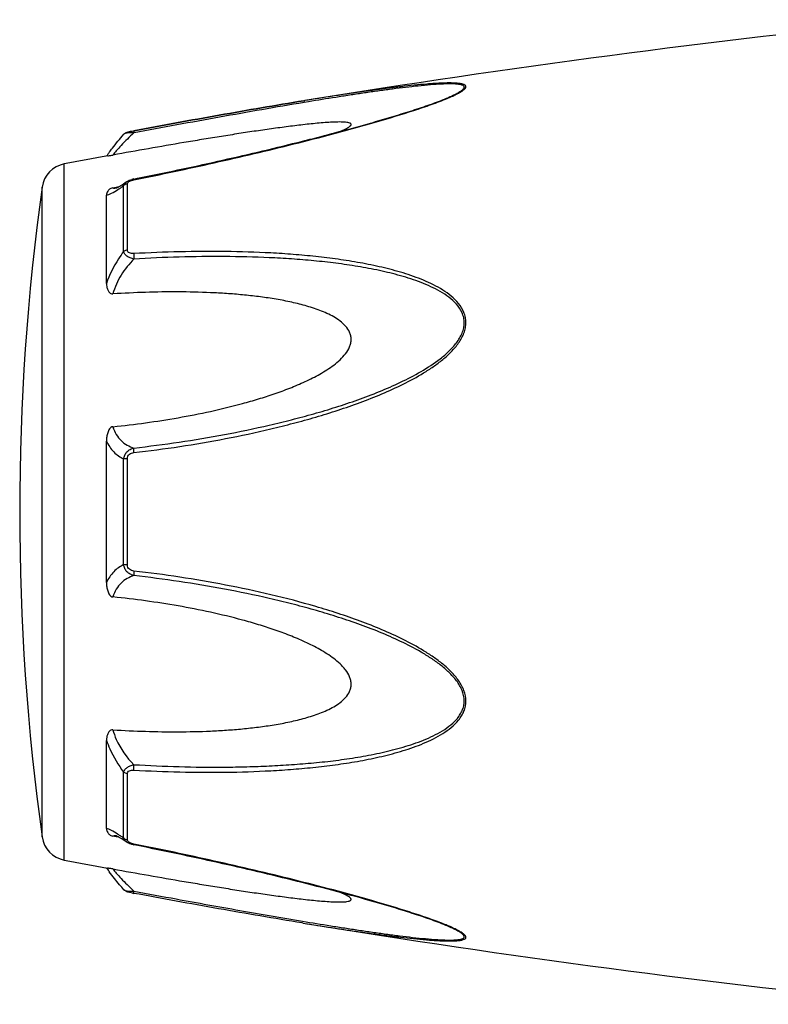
# Model space of a CAD drawing. Header units: millimetres. Extents: x -727 to 69715, y -15705 to 98123.
# Tile 234 of 256: x 50810 to 50846, y -15012 to -14966. Entities that reach past the tile are written whole.
import ezdxf

# ---------------------------------------------------------------- set-up
doc = ezdxf.new("R2010")
doc.units = ezdxf.units.MM

msp = doc.modelspace()

# ---------------------------------------------------------------- linework, layer by layer
at = {"color": 0, "linetype": 'Continuous'}
for p, q in [((50823.866, -14969.517), (50823.837, -14969.522)), ((50823.837, -14969.522), (50823.866, -14969.517)), ((50824.061, -14969.569), (50823.851, -14969.603)), ((50823.885, -14969.514), (50823.866, -14969.517)), ((50830.595, -14969.404), (50830.598, -14969.403)), ((50815.304, -14971.111), (50815.304, -14971.111)), ((50815.763, -14970.943), (50815.78, -14970.94)), ((50815.8, -14971.041), (50815.782, -14971.044)), ((50812.482, -15005.526), (50812.482, -14972.517)), ((50815.297, -14976.67), (50815.297, -14973.547)), ((50815.416, -14973.371), (50815.424, -14973.366)), ((50815.424, -14973.366), (50815.425, -14973.365)), ((50815.476, -14976.599), (50815.476, -14973.457)), ((50815.776, -14973.231), (50815.951, -14973.196)), ((50811.433, -15004.427), (50811.433, -14973.616)), ((50814.482, -14978.181), (50814.482, -14973.997)), ((50814.79, -14973.647), (50814.939, -14973.619)), ((50814.939, -14973.619), (50815.069, -14973.594)), ((50814.95, -14973.655), (50814.951, -14973.654)), ((50814.482, -14992.369), (50814.482, -14985.657)), ((50815.297, -14991.518), (50815.297, -14986.506)), ((50815.476, -14991.532), (50815.476, -14986.492)), ((50814.482, -15004.037), (50814.482, -14999.849)), ((50815.297, -15004.486), (50815.297, -15001.359)), ((50815.476, -15004.576), (50815.476, -15001.43)), ((50814.945, -15004.417), (50814.79, -15004.388)), ((50815.072, -15004.442), (50814.945, -15004.417)), ((50814.952, -15004.38), (50814.952, -15004.38)), ((50815.424, -15004.668), (50815.416, -15004.662)), ((50815.425, -15004.668), (50815.424, -15004.668)), ((50815.967, -15004.841), (50815.775, -15004.803)), ((50823.809, -15008.516), (50823.762, -15008.509)), ((50830.574, -15008.623), (50830.573, -15008.623))]:
    msp.add_line(p, q, dxfattribs=at)
for centre, radius, start, end in [((50903.956, -15463.061), 500, 95.86353, 99.2151), ((50827.137, -14961.023), 9.088, 292.5987, 293.6391), ((50826.162, -14958.671), 11.634, 291.7214, 292.5819), ((50903.956, -15463.061), 499, 100.32224, 100.56288), ((50821.69, -14977.206), 8.803, 144.3884, 144.9605), ((50822.744, -14977.961), 10.1, 143.5801, 144.3916), ((50812.72, -14973.795), 1.3, 100.5629, 172.094), ((50816.052, -14974.626), 1.423, 101.209, 104.7713), ((50922.368, -14989.021), 112, 172.09404, 187.90596), ((50814.843, -14973.101), 0.564, 280.0673, 280.9293), ((50811.696, -14968.583), 6.132, 302.8759, 303.8307), ((50811.443, -15009.856), 6.609, 55.991, 57.3511), ((50809.65, -15012.501), 9.805, 54.8309, 55.9509), ((50812.72, -15004.248), 1.3, 187.906, 259.4371), ((50815.561, -15004.576), 0.085, 180.0437, 189.0843), ((50816.074, -15003.305), 1.527, 257.9795, 258.733), ((50903.956, -14514.982), 499, 259.43712, 259.67709), ((50821.376, -15001.066), 8.414, 214.9878, 215.2793), ((50822.656, -15000.154), 9.986, 215.3091, 216.3792), ((50817.255, -14999.11), 8.129, 259.0591, 259.5501), ((50903.956, -14514.982), 500, 260.77609, 264.13647), ((50826.101, -15019.507), 11.789, 67.6569, 68.2206), ((50827.062, -15017.186), 9.277, 66.4168, 67.6933)]:
    msp.add_arc(centre, radius, start, end, dxfattribs=at)
for points, knots in [([(50830.782, -14969.349), (50830.86, -14969.314), (50831.006, -14969.247), (50831.207, -14969.143), (50831.35, -14969.056), (50831.439, -14968.986), (50831.494, -14968.932), (50831.532, -14968.869), (50831.513, -14968.811), (50831.479, -14968.778), (50831.43, -14968.752), (50831.367, -14968.731), (50831.291, -14968.713), (50831.168, -14968.694), (50830.992, -14968.681), (50830.761, -14968.676), (50830.508, -14968.68), (50830.239, -14968.691), (50829.959, -14968.708), (50829.568, -14968.738), (50829.065, -14968.785), (50828.448, -14968.853), (50827.818, -14968.931), (50827.177, -14969.016), (50826.528, -14969.107), (50825.874, -14969.203), (50824.992, -14969.337), (50824.328, -14969.442), (50823.885, -14969.514)], [0, 0, 0, 0, 0.02948, 0.055907, 0.078214, 0.087353, 0.094931, 0.105555, 0.109954, 0.115017, 0.121315, 0.129009, 0.138057, 0.148338, 0.172058, 0.199047, 0.228459, 0.259634, 0.292171, 0.325754, 0.395293, 0.467136, 0.540634, 0.615369, 0.691049, 0.767475, 0.844512, 1, 1, 1, 1]), ([(50830.598, -14969.403), (50830.679, -14969.369), (50830.833, -14969.302), (50831.048, -14969.199), (50831.206, -14969.112), (50831.311, -14969.042), (50831.371, -14968.995), (50831.415, -14968.949), (50831.442, -14968.906), (50831.448, -14968.862), (50831.427, -14968.825), (50831.388, -14968.797), (50831.333, -14968.774), (50831.265, -14968.755), (50831.15, -14968.735), (50830.983, -14968.722), (50830.76, -14968.718), (50830.514, -14968.723), (50830.158, -14968.741), (50829.689, -14968.777), (50829.107, -14968.836), (50828.506, -14968.906), (50827.891, -14968.985), (50827.266, -14969.071), (50826.634, -14969.163), (50825.996, -14969.259), (50825.138, -14969.393), (50824.492, -14969.497), (50824.061, -14969.569)], [0, 0, 0, 0, 0.03089, 0.059177, 0.083881, 0.094457, 0.103528, 0.11093, 0.116684, 0.121223, 0.125685, 0.131127, 0.137993, 0.146338, 0.156051, 0.17896, 0.205464, 0.234539, 0.265468, 0.331155, 0.400252, 0.471609, 0.544574, 0.618731, 0.693793, 0.769568, 0.845928, 1, 1, 1, 1]), ([(50815.78, -14970.94), (50817.128, -14970.691), (50819.811, -14970.202), (50822.499, -14969.739), (50823.837, -14969.522)], [0, 0, 0, 0, 0.502936, 1, 1, 1, 1]), ([(50815.781, -14973.268), (50817.055, -14973.014), (50818.96, -14972.612), (50821.486, -14972.03), (50823.366, -14971.575), (50824.921, -14971.177), (50826.151, -14970.844), (50827.356, -14970.506), (50828.534, -14970.155), (50829.667, -14969.78), (50830.208, -14969.583), (50830.468, -14969.479)], [0, 0, 0, 0, 0.256646, 0.384673, 0.512244, 0.638988, 0.701822, 0.764153, 0.886175, 0.944757, 1, 1, 1, 1]), ([(50823.837, -14969.522), (50822.5, -14969.739), (50819.813, -14970.202), (50817.13, -14970.691), (50815.781, -14970.94)], [0, 0, 0, 0, 0.496975, 1, 1, 1, 1]), ([(50823.851, -14969.603), (50822.514, -14969.826), (50819.829, -14970.297), (50817.148, -14970.79), (50815.8, -14971.041)], [0, 0, 0, 0, 0.497132, 1, 1, 1, 1]), ([(50815.951, -14973.196), (50817.225, -14972.941), (50819.131, -14972.539), (50821.657, -14971.956), (50823.227, -14971.576), (50824.475, -14971.262), (50825.403, -14971.019), (50826.323, -14970.77), (50827.231, -14970.515), (50828.124, -14970.252), (50828.992, -14969.982), (50829.817, -14969.705), (50830.347, -14969.508), (50830.598, -14969.403)], [0, 0, 0, 0, 0.25737, 0.385747, 0.513657, 0.577329, 0.64069, 0.703648, 0.766063, 0.827658, 0.887975, 0.946116, 1, 1, 1, 1]), ([(50825.582, -14970.97), (50825.631, -14970.949), (50825.724, -14970.908), (50825.852, -14970.846), (50825.958, -14970.784), (50826.029, -14970.733), (50826.066, -14970.692), (50826.081, -14970.665), (50826.083, -14970.638), (50826.072, -14970.614), (50826.049, -14970.595), (50826.003, -14970.572), (50825.924, -14970.552), (50825.81, -14970.537), (50825.622, -14970.526), (50825.358, -14970.529), (50825.018, -14970.545), (50824.656, -14970.572), (50824.28, -14970.607), (50823.895, -14970.648), (50823.502, -14970.694), (50823.105, -14970.744), (50822.703, -14970.797), (50822.161, -14970.871), (50821.479, -14970.97), (50820.655, -14971.096), (50819.825, -14971.227), (50818.992, -14971.363), (50817.875, -14971.55), (50816.473, -14971.793), (50815.352, -14971.993), (50814.79, -14972.094)], [0, 0, 0, 0, 0.013224, 0.025246, 0.035584, 0.043707, 0.046793, 0.049242, 0.051265, 0.053246, 0.055591, 0.058505, 0.066098, 0.075763, 0.087038, 0.112872, 0.141444, 0.171707, 0.203125, 0.235343, 0.268137, 0.301392, 0.33501, 0.368911, 0.437385, 0.506544, 0.576211, 0.646269, 0.71663, 0.85801, 1, 1, 1, 1]), ([(50814.617, -14971.965), (50814.665, -14971.9), (50814.885, -14971.608), (50815.117, -14971.326), (50815.303, -14971.112)], [0, 0, 0, 0, 0.221481, 1, 1, 1, 1]), ([(50815.782, -14971.044), (50815.573, -14971.236), (50815.289, -14971.516), (50814.966, -14971.874), (50814.84, -14972.027), (50814.79, -14972.094)], [0, 0, 0, 0, 0.588807, 0.825815, 1, 1, 1, 1]), ([(50815.304, -14971.112), (50815.332, -14971.078), (50815.399, -14971.03), (50815.514, -14970.994), (50815.633, -14970.968), (50815.718, -14970.951), (50815.763, -14970.943)], [0, 0, 0, 0, 0.265729, 0.479644, 0.722816, 1, 1, 1, 1]), ([(50815.782, -14971.044), (50815.727, -14971.042), (50815.622, -14971.042), (50815.482, -14971.051), (50815.384, -14971.069), (50815.329, -14971.091), (50815.31, -14971.104), (50815.304, -14971.112)], [0, 0, 0, 0, 0.33971, 0.636245, 0.862204, 0.94183, 1, 1, 1, 1]), ([(50815.78, -14970.94), (50815.777, -14970.94), (50815.776, -14970.953), (50815.775, -14970.971), (50815.778, -14971.005), (50815.78, -14971.03), (50815.782, -14971.044)], [0, 0, 0, 0, 0.078563, 0.274425, 0.586251, 1, 1, 1, 1]), ([(50814.543, -14972.137), (50814.555, -14972.135), (50814.638, -14972.12), (50814.72, -14972.107), (50814.79, -14972.094)], [0, 0, 0, 0, 0.14802, 1, 1, 1, 1]), ([(50815.083, -14973.586), (50815.107, -14973.572), (50815.221, -14973.504), (50815.331, -14973.43), (50815.416, -14973.371)], [0, 0, 0, 0, 0.212027, 1, 1, 1, 1]), ([(50815.11, -14973.676), (50815.125, -14973.666), (50815.188, -14973.624), (50815.25, -14973.58), (50815.297, -14973.547)], [0, 0, 0, 0, 0.242177, 1, 1, 1, 1]), ([(50815.298, -14973.547), (50815.303, -14973.512), (50815.334, -14973.441), (50815.391, -14973.389), (50815.424, -14973.366)], [0, 0, 0, 0, 0.468978, 1, 1, 1, 1]), ([(50815.476, -14973.457), (50815.459, -14973.46), (50815.393, -14973.475), (50815.332, -14973.511), (50815.297, -14973.547)], [0, 0, 0, 0, 0.258764, 1, 1, 1, 1]), ([(50815.424, -14973.365), (50815.435, -14973.358), (50815.48, -14973.329), (50815.527, -14973.306), (50815.564, -14973.292)], [0, 0, 0, 0, 0.247211, 1, 1, 1, 1]), ([(50815.476, -14973.457), (50815.476, -14973.452), (50815.478, -14973.427), (50815.492, -14973.404), (50815.504, -14973.39)], [0, 0, 0, 0, 0.225175, 1, 1, 1, 1]), ([(50815.504, -14973.39), (50815.508, -14973.385), (50815.528, -14973.364), (50815.553, -14973.348), (50815.572, -14973.338)], [0, 0, 0, 0, 0.225244, 1, 1, 1, 1]), ([(50815.572, -14973.338), (50815.577, -14973.335), (50815.6, -14973.323), (50815.623, -14973.313), (50815.641, -14973.307)], [0, 0, 0, 0, 0.241505, 1, 1, 1, 1]), ([(50815.641, -14973.307), (50815.652, -14973.302), (50815.698, -14973.287), (50815.745, -14973.275), (50815.781, -14973.268)], [0, 0, 0, 0, 0.246414, 1, 1, 1, 1]), ([(50815.781, -14973.268), (50815.78, -14973.263), (50815.779, -14973.254), (50815.776, -14973.242), (50815.777, -14973.235), (50815.775, -14973.231), (50815.776, -14973.231)], [0, 0, 0, 0, 0.428218, 0.741394, 0.932956, 1, 1, 1, 1]), ([(50814.79, -14973.647), (50814.758, -14973.654), (50814.7, -14973.671), (50814.611, -14973.724), (50814.538, -14973.801), (50814.492, -14973.9), (50814.482, -14973.966), (50814.482, -14973.997)], [0, 0, 0, 0, 0.19482, 0.35748, 0.608365, 0.813655, 1, 1, 1, 1]), ([(50814.482, -14973.997), (50814.52, -14973.99), (50814.602, -14973.965), (50814.786, -14973.882), (50814.926, -14973.796), (50815.025, -14973.732)], [0, 0, 0, 0, 0.189472, 0.420855, 1, 1, 1, 1]), ([(50814.79, -14973.647), (50814.8, -14973.652), (50814.849, -14973.668), (50814.902, -14973.663), (50814.942, -14973.656)], [0, 0, 0, 0, 0.213215, 1, 1, 1, 1]), ([(50814.946, -14973.655), (50814.944, -14973.656), (50814.941, -14973.657), (50814.937, -14973.657), (50814.945, -14973.655), (50814.95, -14973.653), (50814.969, -14973.645), (50814.99, -14973.635), (50815.017, -14973.622), (50815.049, -14973.605), (50815.071, -14973.593), (50815.083, -14973.586)], [0, 0, 0, 0, 0.050729, 0.053439, 0.064665, 0.125059, 0.230112, 0.374221, 0.553235, 0.763061, 1, 1, 1, 1]), ([(50815.297, -14976.67), (50815.212, -14976.783), (50814.882, -14977.253), (50814.624, -14977.773), (50814.482, -14978.181)], [0, 0, 0, 0, 0.246978, 1, 1, 1, 1]), ([(50815.782, -14977.025), (50815.722, -14977.012), (50815.608, -14976.978), (50815.457, -14976.901), (50815.344, -14976.8), (50815.304, -14976.712), (50815.297, -14976.67)], [0, 0, 0, 0, 0.291894, 0.562609, 0.798475, 1, 1, 1, 1]), ([(50815.476, -14976.599), (50815.459, -14976.601), (50815.395, -14976.613), (50815.334, -14976.64), (50815.297, -14976.67)], [0, 0, 0, 0, 0.266982, 1, 1, 1, 1]), ([(50815.781, -14976.768), (50815.744, -14976.77), (50815.672, -14976.769), (50815.57, -14976.746), (50815.492, -14976.687), (50815.476, -14976.626), (50815.476, -14976.599)], [0, 0, 0, 0, 0.287056, 0.554503, 0.787456, 1, 1, 1, 1]), ([(50815.781, -14976.768), (50815.777, -14976.808), (50815.774, -14976.894), (50815.778, -14976.98), (50815.782, -14977.025)], [0, 0, 0, 0, 0.467767, 1, 1, 1, 1]), ([(50815.782, -14986.204), (50816.508, -14986.12), (50817.959, -14985.928), (50820.124, -14985.559), (50821.917, -14985.172), (50823.343, -14984.818), (50824.408, -14984.526), (50825.464, -14984.199), (50826.51, -14983.835), (50827.541, -14983.43), (50828.551, -14982.971), (50829.365, -14982.531), (50829.985, -14982.13), (50830.428, -14981.799), (50830.836, -14981.432), (50831.187, -14981.018), (50831.408, -14980.628), (50831.506, -14980.294), (50831.531, -14980.04), (50831.505, -14979.791), (50831.409, -14979.477), (50831.191, -14979.123), (50830.836, -14978.776), (50830.426, -14978.487), (50829.983, -14978.242), (50829.361, -14977.959), (50828.545, -14977.674), (50827.536, -14977.408), (50826.505, -14977.198), (50825.46, -14977.032), (50824.404, -14976.903), (50823.34, -14976.805), (50821.912, -14976.711), (50820.115, -14976.658), (50817.951, -14976.671), (50816.505, -14976.728), (50815.781, -14976.768)], [0, 0, 0, 0, 0.063635, 0.127396, 0.191296, 0.223303, 0.255348, 0.287434, 0.319562, 0.351727, 0.383919, 0.416107, 0.432182, 0.448215, 0.464156, 0.479907, 0.495291, 0.502793, 0.510127, 0.517331, 0.52445, 0.538608, 0.552922, 0.567437, 0.582127, 0.596956, 0.626929, 0.657232, 0.687777, 0.718508, 0.74939, 0.780398, 0.811517, 0.874045, 0.936883, 1, 1, 1, 1]), ([(50815.782, -14977.025), (50815.552, -14977.254), (50815.143, -14977.765), (50814.872, -14978.366), (50814.79, -14978.68)], [0, 0, 0, 0, 0.500208, 1, 1, 1, 1]), ([(50815.783, -14985.987), (50816.501, -14985.906), (50817.935, -14985.719), (50820.077, -14985.363), (50821.851, -14984.99), (50823.262, -14984.648), (50824.317, -14984.368), (50825.363, -14984.054), (50826.399, -14983.705), (50827.424, -14983.317), (50828.429, -14982.879), (50829.403, -14982.374), (50830.171, -14981.877), (50830.727, -14981.409), (50831.03, -14981.074), (50831.23, -14980.779), (50831.349, -14980.545), (50831.427, -14980.3), (50831.454, -14980.049), (50831.426, -14979.803), (50831.322, -14979.495), (50831.092, -14979.154), (50830.725, -14978.827), (50830.309, -14978.558), (50829.862, -14978.33), (50829.395, -14978.134), (50828.914, -14977.964), (50828.258, -14977.766), (50827.419, -14977.562), (50826.395, -14977.371), (50825.359, -14977.221), (50824.312, -14977.106), (50823.259, -14977.019), (50821.845, -14976.939), (50820.068, -14976.899), (50817.927, -14976.922), (50816.498, -14976.984), (50815.782, -14977.025)], [0, 0, 0, 0, 0.063589, 0.127295, 0.191136, 0.223111, 0.255121, 0.287171, 0.319267, 0.351401, 0.383569, 0.41575, 0.447866, 0.463844, 0.479652, 0.487454, 0.495134, 0.502662, 0.51, 0.517195, 0.524298, 0.538439, 0.552765, 0.567303, 0.582017, 0.596869, 0.611832, 0.626888, 0.657217, 0.687781, 0.718525, 0.749415, 0.780427, 0.811548, 0.874072, 0.936899, 1, 1, 1, 1]), ([(50814.482, -14978.181), (50814.482, -14978.232), (50814.491, -14978.336), (50814.526, -14978.461), (50814.574, -14978.554), (50814.624, -14978.619), (50814.696, -14978.672), (50814.758, -14978.682), (50814.79, -14978.68)], [0, 0, 0, 0, 0.238003, 0.476366, 0.597445, 0.721615, 0.853559, 1, 1, 1, 1]), ([(50814.79, -14984.975), (50815.306, -14984.923), (50816.338, -14984.8), (50817.879, -14984.559), (50819.414, -14984.26), (50820.683, -14983.953), (50821.688, -14983.664), (50822.436, -14983.423), (50823.175, -14983.153), (50823.901, -14982.846), (50824.488, -14982.551), (50824.937, -14982.281), (50825.26, -14982.058), (50825.561, -14981.809), (50825.824, -14981.527), (50825.992, -14981.254), (50826.069, -14981.018), (50826.088, -14980.838), (50826.069, -14980.661), (50825.993, -14980.439), (50825.826, -14980.194), (50825.56, -14979.96), (50825.259, -14979.765), (50824.936, -14979.601), (50824.485, -14979.412), (50823.897, -14979.224), (50823.172, -14979.048), (50822.434, -14978.911), (50821.686, -14978.804), (50820.932, -14978.721), (50820.173, -14978.66), (50819.154, -14978.604), (50817.874, -14978.576), (50816.333, -14978.598), (50815.305, -14978.647), (50814.79, -14978.68)], [0, 0, 0, 0, 0.063495, 0.12712, 0.190878, 0.25478, 0.286791, 0.31884, 0.350926, 0.383041, 0.415158, 0.431203, 0.447213, 0.463143, 0.478902, 0.4943, 0.5018, 0.509129, 0.516317, 0.523425, 0.537606, 0.551987, 0.566584, 0.581352, 0.596258, 0.626376, 0.656797, 0.687441, 0.718253, 0.749203, 0.780268, 0.811433, 0.874017, 0.936884, 1, 1, 1, 1]), ([(50814.79, -14984.975), (50814.757, -14984.979), (50814.691, -14985.005), (50814.623, -14985.082), (50814.573, -14985.17), (50814.526, -14985.294), (50814.491, -14985.457), (50814.482, -14985.59), (50814.482, -14985.656)], [0, 0, 0, 0, 0.125535, 0.252013, 0.377694, 0.502869, 0.751849, 1, 1, 1, 1]), ([(50814.79, -14984.975), (50814.827, -14985.104), (50814.928, -14985.345), (50815.162, -14985.644), (50815.453, -14985.859), (50815.671, -14985.951), (50815.783, -14985.987)], [0, 0, 0, 0, 0.272929, 0.523074, 0.761734, 1, 1, 1, 1]), ([(50814.482, -14985.657), (50814.569, -14985.846), (50814.793, -14986.187), (50815.126, -14986.423), (50815.297, -14986.506)], [0, 0, 0, 0, 0.522223, 1, 1, 1, 1]), ([(50815.297, -14986.506), (50815.304, -14986.444), (50815.337, -14986.319), (50815.448, -14986.161), (50815.602, -14986.047), (50815.722, -14986.002), (50815.783, -14985.987)], [0, 0, 0, 0, 0.250125, 0.500215, 0.750197, 1, 1, 1, 1]), ([(50815.782, -14986.204), (50815.779, -14986.162), (50815.775, -14986.09), (50815.777, -14986.017), (50815.783, -14985.987)], [0, 0, 0, 0, 0.583261, 1, 1, 1, 1]), ([(50815.476, -14986.492), (50815.459, -14986.492), (50815.399, -14986.494), (50815.34, -14986.499), (50815.297, -14986.506)], [0, 0, 0, 0, 0.284006, 1, 1, 1, 1]), ([(50815.476, -14986.492), (50815.476, -14986.453), (50815.49, -14986.375), (50815.563, -14986.28), (50815.668, -14986.225), (50815.744, -14986.209), (50815.782, -14986.204)], [0, 0, 0, 0, 0.249368, 0.500015, 0.750587, 1, 1, 1, 1]), ([(50815.297, -14991.518), (50815.126, -14991.602), (50814.794, -14991.838), (50814.569, -14992.18), (50814.482, -14992.369)], [0, 0, 0, 0, 0.477899, 1, 1, 1, 1]), ([(50815.782, -14992.037), (50815.721, -14992.022), (50815.602, -14991.977), (50815.447, -14991.863), (50815.337, -14991.705), (50815.304, -14991.581), (50815.297, -14991.518)], [0, 0, 0, 0, 0.249817, 0.499798, 0.74986, 1, 1, 1, 1]), ([(50815.476, -14991.532), (50815.459, -14991.532), (50815.399, -14991.53), (50815.34, -14991.525), (50815.297, -14991.518)], [0, 0, 0, 0, 0.284019, 1, 1, 1, 1]), ([(50815.781, -14991.82), (50815.743, -14991.815), (50815.667, -14991.799), (50815.563, -14991.744), (50815.49, -14991.649), (50815.476, -14991.571), (50815.476, -14991.532)], [0, 0, 0, 0, 0.249451, 0.500018, 0.750583, 1, 1, 1, 1]), ([(50815.782, -14992.037), (50815.67, -14992.073), (50815.453, -14992.166), (50815.162, -14992.381), (50814.927, -14992.68), (50814.827, -14992.921), (50814.79, -14993.05)], [0, 0, 0, 0, 0.238394, 0.476974, 0.727116, 1, 1, 1, 1]), ([(50815.781, -14991.82), (50815.778, -14991.862), (50815.774, -14991.934), (50815.777, -14992.007), (50815.782, -14992.037)], [0, 0, 0, 0, 0.582827, 1, 1, 1, 1]), ([(50815.782, -15001.261), (50816.506, -15001.301), (50817.952, -15001.36), (50820.116, -15001.375), (50821.913, -15001.315), (50823.341, -15001.222), (50824.405, -15001.126), (50825.461, -15000.996), (50826.506, -15000.829), (50827.537, -15000.619), (50828.546, -15000.352), (50829.361, -15000.067), (50829.984, -14999.783), (50830.426, -14999.538), (50830.835, -14999.249), (50831.132, -14998.957), (50831.322, -14998.69), (50831.435, -14998.471), (50831.507, -14998.234), (50831.539, -14997.899), (50831.448, -14997.47), (50831.189, -14997.005), (50830.836, -14996.592), (50830.428, -14996.225), (50829.985, -14995.894), (50829.365, -14995.493), (50828.551, -14995.053), (50827.541, -14994.594), (50826.509, -14994.189), (50825.463, -14993.826), (50824.056, -14993.392), (50822.278, -14992.925), (50820.123, -14992.471), (50817.958, -14992.098), (50816.507, -14991.904), (50815.781, -14991.82)], [0, 0, 0, 0, 0.063127, 0.125969, 0.188473, 0.219596, 0.250616, 0.281496, 0.312222, 0.342767, 0.373071, 0.403045, 0.417875, 0.432563, 0.447076, 0.461383, 0.468491, 0.475585, 0.482706, 0.489913, 0.504703, 0.520085, 0.535843, 0.551789, 0.567824, 0.583902, 0.616092, 0.648285, 0.680449, 0.712576, 0.744661, 0.808707, 0.872603, 0.936364, 1, 1, 1, 1]), ([(50815.783, -15001.003), (50816.499, -15001.044), (50817.928, -15001.107), (50819.715, -15001.128), (50821.138, -15001.104), (50822.201, -15001.064), (50823.26, -15001.003), (50824.314, -15000.92), (50825.36, -15000.805), (50826.396, -15000.652), (50827.42, -15000.461), (50828.424, -15000.217), (50829.238, -14999.955), (50829.862, -14999.693), (50830.309, -14999.465), (50830.725, -14999.196), (50831.031, -14998.921), (50831.23, -14998.664), (50831.35, -14998.453), (50831.428, -14998.221), (50831.463, -14997.889), (50831.363, -14997.464), (50831.09, -14997.011), (50830.726, -14996.614), (50830.311, -14996.262), (50829.864, -14995.947), (50829.241, -14995.564), (50828.429, -14995.143), (50827.424, -14994.705), (50826.399, -14994.317), (50825.362, -14993.97), (50824.315, -14993.657), (50823.262, -14993.373), (50821.851, -14993.031), (50820.075, -14992.667), (50817.934, -14992.306), (50816.5, -14992.118), (50815.782, -14992.037)], [0, 0, 0, 0, 0.063114, 0.125949, 0.157245, 0.188456, 0.219582, 0.250607, 0.281495, 0.312234, 0.342798, 0.373129, 0.40314, 0.417992, 0.432705, 0.447241, 0.461558, 0.468661, 0.475744, 0.482848, 0.490045, 0.504858, 0.520307, 0.536124, 0.552106, 0.56816, 0.584244, 0.616427, 0.648598, 0.680734, 0.712828, 0.744881, 0.776894, 0.808867, 0.872702, 0.936412, 1, 1, 1, 1]), ([(50814.482, -14992.369), (50814.482, -14992.435), (50814.491, -14992.568), (50814.526, -14992.731), (50814.573, -14992.856), (50814.623, -14992.944), (50814.691, -14993.02), (50814.757, -14993.047), (50814.79, -14993.05)], [0, 0, 0, 0, 0.248169, 0.497163, 0.622341, 0.748019, 0.874484, 1, 1, 1, 1]), ([(50814.79, -14999.349), (50815.305, -14999.381), (50816.333, -14999.43), (50817.874, -14999.452), (50819.154, -14999.424), (50820.173, -14999.367), (50820.932, -14999.306), (50821.686, -14999.223), (50822.434, -14999.116), (50823.172, -14998.978), (50823.897, -14998.802), (50824.485, -14998.614), (50824.936, -14998.425), (50825.259, -14998.261), (50825.56, -14998.066), (50825.825, -14997.831), (50825.994, -14997.587), (50826.069, -14997.364), (50826.088, -14997.187), (50826.068, -14997.007), (50825.992, -14996.771), (50825.859, -14996.553), (50825.694, -14996.359), (50825.511, -14996.175), (50825.26, -14995.967), (50824.937, -14995.743), (50824.488, -14995.473), (50823.9, -14995.178), (50823.175, -14994.871), (50822.436, -14994.601), (50821.688, -14994.36), (50820.683, -14994.072), (50819.414, -14993.765), (50817.879, -14993.466), (50816.338, -14993.226), (50815.306, -14993.103), (50814.79, -14993.05)], [0, 0, 0, 0, 0.063112, 0.125975, 0.188555, 0.219719, 0.250782, 0.281729, 0.312543, 0.343186, 0.373609, 0.403727, 0.418634, 0.433407, 0.448005, 0.462391, 0.476578, 0.483689, 0.490881, 0.498215, 0.505719, 0.521118, 0.528977, 0.536891, 0.552822, 0.568831, 0.584876, 0.616992, 0.649103, 0.681187, 0.713234, 0.745242, 0.809138, 0.87289, 0.93651, 1, 1, 1, 1]), ([(50814.79, -14999.349), (50814.758, -14999.347), (50814.696, -14999.356), (50814.624, -14999.409), (50814.574, -14999.474), (50814.526, -14999.568), (50814.491, -14999.693), (50814.482, -14999.797), (50814.482, -14999.848)], [0, 0, 0, 0, 0.146355, 0.278259, 0.402425, 0.523518, 0.761934, 1, 1, 1, 1]), ([(50814.79, -14999.349), (50814.83, -14999.504), (50815.047, -15000.117), (50815.437, -15000.66), (50815.783, -15001.003)], [0, 0, 0, 0, 0.247925, 1, 1, 1, 1]), ([(50814.482, -14999.849), (50814.529, -14999.985), (50814.741, -15000.518), (50815.038, -15001.017), (50815.297, -15001.359)], [0, 0, 0, 0, 0.251574, 1, 1, 1, 1]), ([(50815.297, -15001.359), (50815.304, -15001.317), (50815.344, -15001.229), (50815.458, -15001.128), (50815.609, -15001.05), (50815.723, -15001.016), (50815.783, -15001.003)], [0, 0, 0, 0, 0.201639, 0.43756, 0.708236, 1, 1, 1, 1]), ([(50815.782, -15001.261), (50815.778, -15001.221), (50815.775, -15001.134), (50815.779, -15001.048), (50815.783, -15001.003)], [0, 0, 0, 0, 0.467922, 1, 1, 1, 1]), ([(50815.476, -15001.43), (50815.459, -15001.428), (50815.395, -15001.416), (50815.334, -15001.389), (50815.297, -15001.359)], [0, 0, 0, 0, 0.267018, 1, 1, 1, 1]), ([(50815.476, -15001.43), (50815.476, -15001.402), (50815.492, -15001.342), (50815.571, -15001.283), (50815.672, -15001.26), (50815.745, -15001.259), (50815.782, -15001.261)], [0, 0, 0, 0, 0.212614, 0.445637, 0.713059, 1, 1, 1, 1]), ([(50815.009, -15004.291), (50814.913, -15004.23), (50814.777, -15004.148), (50814.598, -15004.068), (50814.519, -15004.044), (50814.482, -15004.037)], [0, 0, 0, 0, 0.577794, 0.80943, 1, 1, 1, 1]), ([(50814.482, -15004.037), (50814.482, -15004.069), (50814.492, -15004.135), (50814.538, -15004.234), (50814.611, -15004.311), (50814.7, -15004.364), (50814.758, -15004.382), (50814.79, -15004.388)], [0, 0, 0, 0, 0.186516, 0.391937, 0.642812, 0.805374, 1, 1, 1, 1]), ([(50814.952, -15004.38), (50814.936, -15004.377), (50814.882, -15004.369), (50814.825, -15004.372), (50814.79, -15004.388)], [0, 0, 0, 0, 0.296315, 1, 1, 1, 1]), ([(50815.087, -15004.45), (50815.058, -15004.434), (50815.012, -15004.409), (50814.964, -15004.387), (50814.946, -15004.38)], [0, 0, 0, 0, 0.632551, 1, 1, 1, 1]), ([(50815.416, -15004.662), (50815.386, -15004.641), (50815.278, -15004.568), (50815.168, -15004.497), (50815.087, -15004.45)], [0, 0, 0, 0, 0.283099, 1, 1, 1, 1]), ([(50815.424, -15004.668), (50815.392, -15004.645), (50815.335, -15004.593), (50815.303, -15004.521), (50815.297, -15004.486)], [0, 0, 0, 0, 0.53106, 1, 1, 1, 1]), ([(50815.476, -15004.576), (50815.459, -15004.573), (50815.393, -15004.558), (50815.332, -15004.522), (50815.297, -15004.486)], [0, 0, 0, 0, 0.258792, 1, 1, 1, 1]), ([(50815.62, -15004.762), (50815.602, -15004.756), (50815.535, -15004.732), (50815.469, -15004.699), (50815.425, -15004.668)], [0, 0, 0, 0, 0.254193, 1, 1, 1, 1]), ([(50815.574, -15004.696), (50815.56, -15004.689), (50815.519, -15004.664), (50815.482, -15004.623), (50815.477, -15004.589)], [0, 0, 0, 0, 0.308636, 1, 1, 1, 1]), ([(50815.642, -15004.727), (50815.636, -15004.725), (50815.613, -15004.716), (50815.59, -15004.705), (50815.574, -15004.696)], [0, 0, 0, 0, 0.257368, 1, 1, 1, 1]), ([(50815.781, -15004.765), (50815.78, -15004.77), (50815.779, -15004.779), (50815.776, -15004.792), (50815.776, -15004.798), (50815.775, -15004.802), (50815.775, -15004.803)], [0, 0, 0, 0, 0.428099, 0.741246, 0.932847, 1, 1, 1, 1]), ([(50830.475, -15008.56), (50830.216, -15008.456), (50829.674, -15008.259), (50828.541, -15007.883), (50827.057, -15007.439), (50825.232, -15006.938), (50822.743, -15006.298), (50819.593, -15005.559), (50817.055, -15005.02), (50815.781, -15004.765)], [0, 0, 0, 0, 0.055213, 0.113792, 0.23581, 0.360995, 0.487722, 0.743348, 1, 1, 1, 1]), ([(50830.574, -15008.623), (50830.323, -15008.519), (50829.793, -15008.322), (50828.969, -15008.046), (50828.103, -15007.777), (50826.908, -15007.425), (50825.384, -15007.007), (50822.905, -15006.37), (50819.765, -15005.633), (50817.237, -15005.095), (50815.967, -15004.841)], [0, 0, 0, 0, 0.054079, 0.112293, 0.172626, 0.23422, 0.359577, 0.486553, 0.742745, 1, 1, 1, 1]), ([(50814.79, -15005.948), (50814.758, -15005.942), (50814.674, -15005.927), (50814.59, -15005.914), (50814.537, -15005.905)], [0, 0, 0, 0, 0.376124, 1, 1, 1, 1]), ([(50815.303, -15006.932), (50815.237, -15006.856), (50815, -15006.578), (50814.773, -15006.29), (50814.616, -15006.077)], [0, 0, 0, 0, 0.274505, 1, 1, 1, 1]), ([(50814.79, -15005.948), (50814.84, -15006.015), (50814.966, -15006.169), (50815.19, -15006.417), (50815.468, -15006.702), (50815.673, -15006.899), (50815.783, -15006.999)], [0, 0, 0, 0, 0.174298, 0.411219, 0.692021, 1, 1, 1, 1]), ([(50814.79, -15005.948), (50815.353, -15006.05), (50816.476, -15006.25), (50817.879, -15006.492), (50818.998, -15006.68), (50819.833, -15006.816), (50820.664, -15006.947), (50821.489, -15007.073), (50822.173, -15007.171), (50822.715, -15007.246), (50823.117, -15007.298), (50823.515, -15007.348), (50823.908, -15007.394), (50824.294, -15007.434), (50824.67, -15007.469), (50825.032, -15007.495), (50825.371, -15007.511), (50825.634, -15007.513), (50825.821, -15007.501), (50825.933, -15007.485), (50826.011, -15007.465), (50826.055, -15007.44), (50826.076, -15007.42), (50826.084, -15007.395), (50826.078, -15007.368), (50826.061, -15007.341), (50826.022, -15007.299), (50825.949, -15007.247), (50825.84, -15007.186), (50825.71, -15007.122), (50825.616, -15007.081), (50825.566, -15007.061)], [0, 0, 0, 0, 0.142006, 0.283398, 0.353765, 0.423828, 0.493495, 0.562647, 0.631121, 0.66502, 0.698626, 0.731869, 0.764656, 0.796849, 0.828224, 0.858442, 0.886945, 0.912611, 0.92378, 0.93331, 0.940718, 0.943524, 0.945777, 0.947738, 0.949832, 0.952411, 0.955637, 0.963997, 0.974507, 0.98666, 1, 1, 1, 1]), ([(50815.712, -15007.091), (50815.672, -15007.083), (50815.598, -15007.068), (50815.493, -15007.044), (50815.39, -15007.009), (50815.33, -15006.963), (50815.303, -15006.932)], [0, 0, 0, 0, 0.273626, 0.507992, 0.727544, 1, 1, 1, 1]), ([(50815.303, -15006.932), (50815.31, -15006.939), (50815.329, -15006.953), (50815.384, -15006.975), (50815.482, -15006.992), (50815.623, -15007.002), (50815.727, -15007.001), (50815.783, -15006.999)], [0, 0, 0, 0, 0.057868, 0.137343, 0.363312, 0.660033, 1, 1, 1, 1]), ([(50815.78, -15007.104), (50815.778, -15007.103), (50815.776, -15007.09), (50815.776, -15007.073), (50815.778, -15007.038), (50815.781, -15007.013), (50815.783, -15006.999)], [0, 0, 0, 0, 0.078467, 0.274376, 0.586265, 1, 1, 1, 1]), ([(50823.762, -15008.509), (50822.436, -15008.293), (50819.774, -15007.834), (50817.116, -15007.351), (50815.78, -15007.104)], [0, 0, 0, 0, 0.497068, 1, 1, 1, 1]), ([(50815.783, -15006.999), (50816.453, -15007.123), (50818.124, -15007.432), (50820.787, -15007.914), (50822.782, -15008.258), (50823.775, -15008.424)], [0, 0, 0, 0, 0.251917, 0.627872, 1, 1, 1, 1]), ([(50823.775, -15008.424), (50824.221, -15008.498), (50824.887, -15008.608), (50825.774, -15008.747), (50826.432, -15008.847), (50827.085, -15008.943), (50827.731, -15009.033), (50828.367, -15009.116), (50828.991, -15009.191), (50829.594, -15009.254), (50830.082, -15009.293), (50830.453, -15009.313), (50830.71, -15009.32), (50830.944, -15009.318), (50831.121, -15009.306), (50831.244, -15009.287), (50831.319, -15009.27), (50831.379, -15009.247), (50831.423, -15009.22), (50831.447, -15009.181), (50831.443, -15009.136), (50831.416, -15009.092), (50831.372, -15009.045), (50831.311, -15008.996), (50831.204, -15008.924), (50831.041, -15008.833), (50830.819, -15008.727), (50830.658, -15008.658), (50830.574, -15008.623)], [0, 0, 0, 0, 0.153439, 0.229445, 0.304902, 0.379707, 0.453642, 0.526452, 0.597735, 0.666841, 0.732698, 0.763801, 0.793118, 0.81995, 0.843381, 0.853458, 0.862207, 0.869459, 0.875128, 0.87961, 0.884095, 0.889726, 0.896977, 0.905865, 0.916254, 0.94079, 0.969089, 1, 1, 1, 1]), ([(50823.809, -15008.516), (50824.257, -15008.589), (50824.926, -15008.695), (50825.815, -15008.831), (50826.476, -15008.927), (50827.13, -15009.019), (50827.777, -15009.105), (50828.414, -15009.183), (50829.036, -15009.252), (50829.544, -15009.3), (50829.939, -15009.33), (50830.222, -15009.348), (50830.494, -15009.359), (50830.749, -15009.364), (50830.983, -15009.359), (50831.161, -15009.345), (50831.286, -15009.326), (50831.364, -15009.309), (50831.429, -15009.287), (50831.48, -15009.261), (50831.514, -15009.229), (50831.526, -15009.187), (50831.514, -15009.142), (50831.483, -15009.097), (50831.436, -15009.05), (50831.348, -15008.98), (50831.204, -15008.891), (50831.001, -15008.786), (50830.852, -15008.719), (50830.773, -15008.684)], [0, 0, 0, 0, 0.155309, 0.232207, 0.308518, 0.38411, 0.45876, 0.532202, 0.604002, 0.673502, 0.707078, 0.73962, 0.77081, 0.800217, 0.827213, 0.851007, 0.8614, 0.870581, 0.878415, 0.8848, 0.889847, 0.894233, 0.899058, 0.905123, 0.912705, 0.92179, 0.943969, 0.970425, 1, 1, 1, 1])]:
    msp.add_open_spline(points, degree=3, knots=knots, dxfattribs=at)
for points in [[(50815.564, -14973.292), (50815.605, -14973.275), (50815.647, -14973.262), (50815.689, -14973.251)], [(50815.756, -15004.799), (50815.71, -15004.789), (50815.664, -15004.777), (50815.62, -15004.762)], [(50815.69, -15004.743), (50815.674, -15004.738), (50815.658, -15004.733), (50815.642, -15004.727)], [(50815.781, -15004.765), (50815.75, -15004.759), (50815.72, -15004.751), (50815.69, -15004.743)]]:
    msp.add_open_spline(points, degree=3, dxfattribs=at)

doc.saveas('drawing.dxf')
